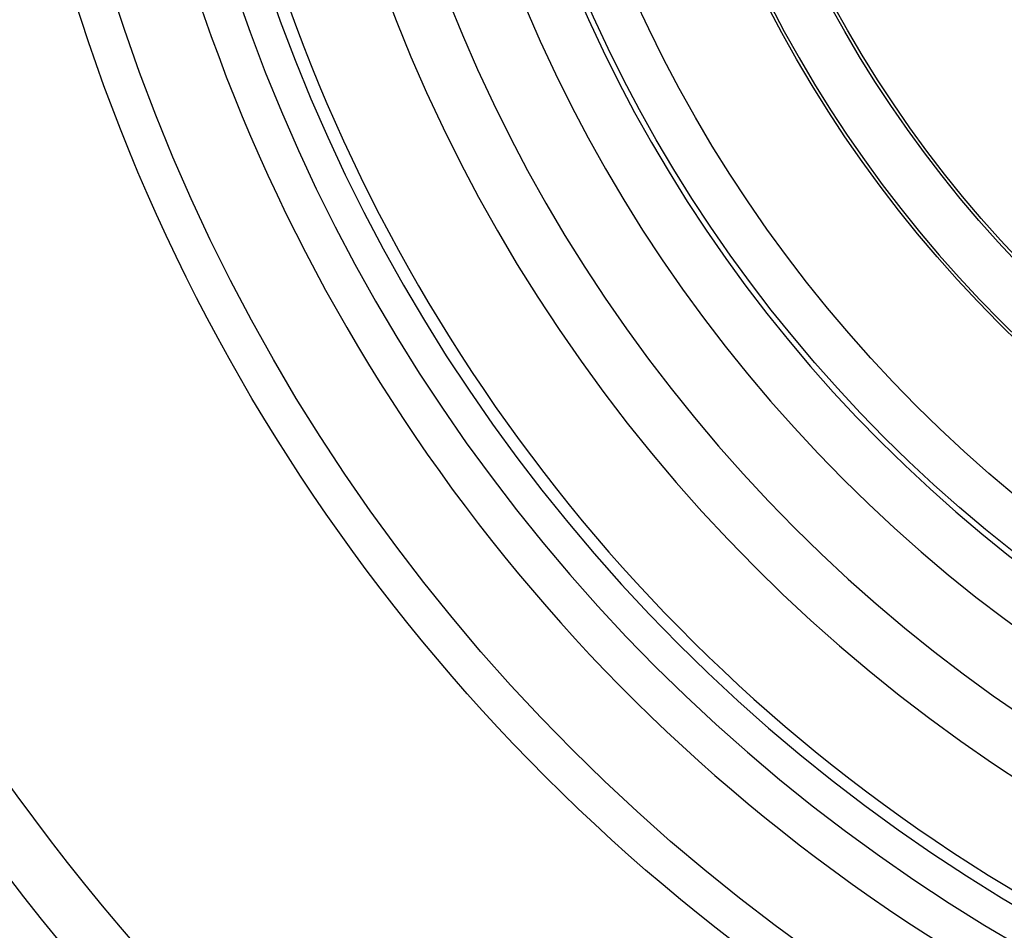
# Model space of a CAD drawing. Header units: millimetres. Extents: x -203 to 203, y 78 to 485.
# Tile 2 of 256: x -101 to -48, y 201 to 250. Entities that reach past the tile are written whole.
import ezdxf

# ---------------------------------------------------------------- set-up
doc = ezdxf.new("R2010")
doc.units = ezdxf.units.MM
doc.layers.add('Layer 01', color=18, linetype='Continuous', true_color=0x000000)

# ---------------------------------------------------------------- blocks, each defined once
blk = doc.blocks.new('10CT311AB')
at = {"layer": 'Layer 01', "extrusion": (0, 1, 0)}
for centre, radius in [((0, 0, 480), 79.79), ((0, 0, 479.075), 76.937), ((0, 0, 323.264), 92.348), ((0, 0, 320.814), 94.08), ((0, 0, 270), 67.772), ((0, 0), 86.5), ((0, 0), 83.493)]:
    blk.add_arc(centre, radius, 270, 90, dxfattribs=at)
at = {"layer": 'Layer 01', "extrusion": (0, -1, 0)}
for centre, radius in [((0, 0, -480), 76.637), ((0, 0, -444.359), 102.468), ((0, 0, -386), 127.828), ((0, 0, -386), 124.828), ((0, 0, -270), 64.772), ((0, 0, -265.659), 67.923), ((0, 0, -265.45), 64.931), ((0, 0, -132.725), 74.212)]:
    blk.add_arc(centre, radius, 90, 270, dxfattribs=at)
at = {"layer": 'Layer 01', "extrusion": (0, -1, 2.83025e-16)}
blk.add_arc((0, 0, -442.166), 100.421, 90, 270, dxfattribs=at)
blk = doc.blocks.new('10CT311BB')
at = {"layer": 'Layer 01', "extrusion": (0, 1, -1.47802e-16)}
blk.add_arc((0, 0, 220), 96.148, 270, 90, dxfattribs=at)
at = {"layer": 'Layer 01', "extrusion": (0, 1, 1.55012e-16)}
blk.add_arc((0, 0, 220), 91.676, 270, 90, dxfattribs=at)
at = {"layer": 'Layer 01', "extrusion": (0, -1, 0)}
for centre, radius, start, end in [((0, 0, -189.92), 133.201, 90, 270), ((0, 0, -187.5), 131.429, 90, 270), ((0, 0, -51.517), 176.101, 90, 270), ((0, 0, -51.543), 179.1, 270, 90), ((0, 0), 180, 90, 270)]:
    blk.add_arc(centre, radius, start, end, dxfattribs=at)
at = {"layer": 'Layer 01', "extrusion": (0, 1, 0)}
for centre, radius, start, end in [((0, 0, 103.086), 178.201, 270, 90), ((0, 0, 103.086), 178.201, 90, 270), ((0, 0), 177, 270, 90), ((0, 0), 180, 90, 270), ((0, 0), 177, 90, 270)]:
    blk.add_arc(centre, radius, start, end, dxfattribs=at)
at = {"layer": 'Layer 01', "extrusion": (0, -1, -4.05557e-17)}
blk.add_arc((0, 0, -103.034), 175.202, 90, 270, dxfattribs=at)
at = {"layer": 'Layer 01', "extrusion": (0, 1, 4.05557e-17)}
blk.add_arc((0, 0, 103.034), 175.202, 90, 270, dxfattribs=at)
blk = doc.blocks.new('CT311ABINT')
at = {"layer": 'Layer 01'}
blk.add_blockref('10CT311AB', (0, 0), dxfattribs=at)
at = {"layer": 'Layer 01', "extrusion": (-0.348236, 0, 0.937407), "rotation": 90}
blk.add_blockref('10CT311BB', (-236.88, 0), dxfattribs=at)

msp = doc.modelspace()

# ---------------------------------------------------------------- block references
at = {"layer": 'Layer 01', "extrusion": (0, -1, 0)}
msp.add_blockref('CT311ABINT', (0, -17.717, -281.717), dxfattribs=at)

doc.saveas('drawing.dxf')
